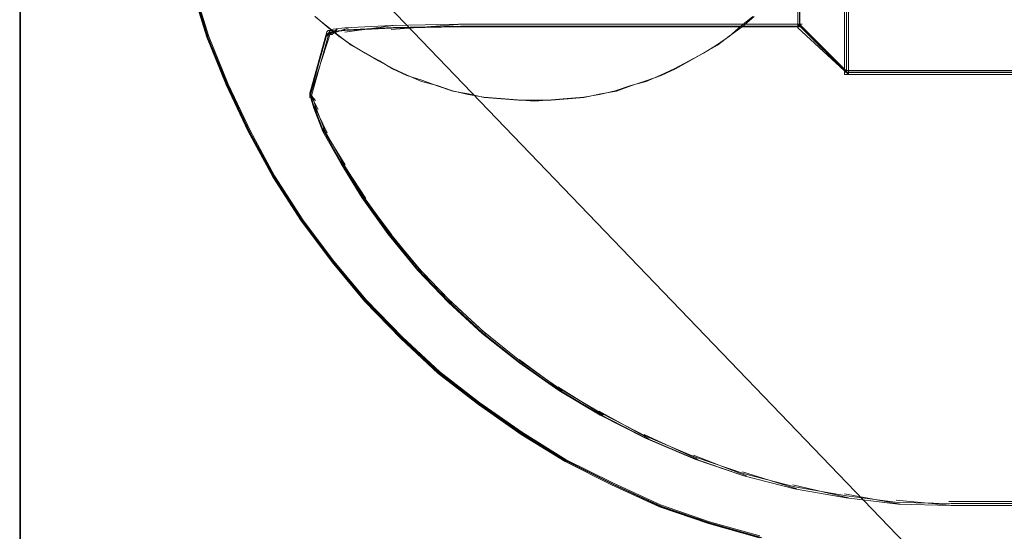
# Model space of a CAD drawing. Header units: millimetres. Extents: x -1290 to 1795, y -4192 to -1311.
# Tile 50 of 256: x 521.41 to 525.51, y -3286.73 to -3284.6. Entities that reach past the tile are written whole.
import ezdxf

# ---------------------------------------------------------------- set-up
doc = ezdxf.new("R2010")
doc.units = ezdxf.units.MM
doc.layers.add('Aparatura', color=7, linetype='Continuous', lineweight=13)

msp = doc.modelspace()

# ---------------------------------------------------------------- linework, layer by layer
at = {"layer": 'Aparatura', "lineweight": 13}
for points in [[(521.4124, -3293.4336), (521.4124, -3243.7147), (521.4124, -3293.4336)], [(597.6812, -3243.7147), (597.6812, -3266.6069), (525.6258, -3266.6069), (525.6258, -3243.7147), (521.4124, -3243.7147), (521.4124, -3293.4336), (525.6258, -3293.4336), (525.6258, -3270.5413), (597.6812, -3270.5413), (597.6812, -3293.4336), (601.8134, -3293.4336), (601.8134, -3243.7147), (597.6812, -3243.7147)], [(521.416, -3293.4318), (521.416, -3243.7165), (521.416, -3293.4318)], [(597.716, -3243.7165), (597.716, -3266.6117), (525.6289, -3266.6117), (525.6289, -3243.7165), (521.416, -3243.7165), (521.416, -3293.4318), (525.6289, -3293.4318), (525.6289, -3270.5366), (597.716, -3270.5366), (597.716, -3293.4318), (601.8471, -3293.4318), (601.8471, -3243.7165), (597.716, -3243.7165)], [(524.861, -3284.8322), (524.861, -3282.9758), (524.861, -3282.5483), (524.861, -3282.4076), (524.861, -3282.348), (524.861, -3282.3318), (524.861, -3282.3264), (524.861, -3282.321), (524.861, -3282.3264), (524.7675, -3282.4076), (524.6974, -3282.4779), (524.6682, -3282.4996), (524.6565, -3282.5104), (524.6507, -3282.5158), (524.6507, -3282.5158), (524.6507, -3282.5212), (524.6507, -3284.6374), (524.861, -3284.8322)], [(524.8528, -3284.8239), (524.8528, -3282.9798), (524.8528, -3282.5551), (524.8528, -3282.4153), (524.8528, -3282.3561), (524.8528, -3282.34), (524.8528, -3282.3346), (524.8528, -3282.3292), (524.8528, -3282.3346), (524.7666, -3282.4153), (524.702, -3282.4852), (524.6751, -3282.5067), (524.6643, -3282.5174), (524.6589, -3282.5228), (524.6589, -3282.5228), (524.6589, -3282.5282), (524.6589, -3284.6304), (524.8528, -3284.8239)], [(524.8438, -3284.8322), (524.8438, -3282.9758), (524.8438, -3282.5483), (524.8438, -3282.4076), (524.8438, -3282.348), (524.8438, -3282.3318), (524.8438, -3282.3264), (524.8438, -3282.321), (524.8438, -3284.8322)], [(524.6507, -3282.5143), (524.6507, -3282.5197), (524.6507, -3284.6386), (524.6507, -3282.5143)], [(522.7655, -3284.6547), (522.9758, -3284.6267), (522.7655, -3284.6547)], [(522.9586, -3284.6439), (523.255, -3284.6217), (522.9586, -3284.6439)], [(523.2381, -3284.6217), (523.3571, -3284.6217), (523.2381, -3284.6217)], [(524.6679, -3284.6217), (524.6679, -3284.6217), (524.0474, -3284.6217), (523.612, -3284.6217), (523.4487, -3284.6217), (523.3726, -3284.6217), (523.3508, -3284.6217), (523.3453, -3284.6217), (523.3399, -3284.6217), (524.6679, -3284.6217)], [(524.861, -3284.8322), (524.6507, -3284.6217), (524.861, -3284.8322)], [(522.7071, -3284.6536), (522.6204, -3284.9234), (522.7071, -3284.6536)], [(522.6902, -3284.6709), (522.704, -3284.6483), (522.7178, -3284.6483), (522.6902, -3284.6709)], [(522.701, -3284.6655), (522.712, -3284.6655), (522.734, -3284.6429), (522.701, -3284.6655)], [(522.7171, -3284.6601), (522.7823, -3284.6375), (522.7171, -3284.6601)], [(524.8438, -3284.8149), (524.8438, -3284.8149), (525.3681, -3284.8149), (525.6903, -3284.8149), (525.8105, -3284.8149), (525.8651, -3284.8149), (525.8815, -3284.8149), (525.8869, -3284.8149), (525.8869, -3284.8149), (524.8438, -3284.8149)], [(522.6204, -3284.9288), (522.6204, -3284.9066), (522.6204, -3284.9066), (522.6204, -3284.9066), (522.6204, -3284.9288)], [(522.6429, -3284.9396), (522.6204, -3284.9116), (522.6429, -3284.9396)], [(522.6537, -3284.9773), (522.6257, -3284.9224), (522.6537, -3284.9773)], [(522.6913, -3285.074), (522.6365, -3284.9601), (522.6913, -3285.074)], [(522.7662, -3285.2083), (522.6741, -3285.0567), (522.7662, -3285.2083)], [(522.8522, -3285.3481), (522.7494, -3285.1911), (522.8522, -3285.3481)], [(522.9597, -3285.4986), (522.835, -3285.3312), (522.9597, -3285.4986)], [(523.0833, -3285.6491), (522.9425, -3285.4814), (523.0833, -3285.6491)], [(523.212, -3285.7835), (523.0661, -3285.6319), (523.212, -3285.7835)], [(523.3517, -3285.9125), (523.1951, -3285.7663), (523.3517, -3285.9125)], [(523.5076, -3286.0361), (523.3345, -3285.8956), (523.5076, -3286.0361)], [(523.6688, -3286.1492), (523.4904, -3286.0192), (523.6688, -3286.1492)], [(523.8405, -3286.2513), (523.6516, -3286.132), (523.8405, -3286.2513)], [(524.0286, -3286.3479), (523.8233, -3286.234), (524.0286, -3286.3479)], [(524.2329, -3286.4341), (524.0114, -3286.3307), (524.2329, -3286.4341)], [(524.4368, -3286.5038), (524.2157, -3286.4169), (524.4368, -3286.5038)], [(524.6464, -3286.5577), (524.4196, -3286.4866), (524.6464, -3286.5577)], [(524.861, -3286.5954), (524.6292, -3286.5405), (524.861, -3286.5954)], [(525.076, -3286.622), (524.8438, -3286.5782), (525.076, -3286.622)], [(525.296, -3286.6274), (525.0588, -3286.6051), (525.296, -3286.6274)], [(525.2792, -3286.6105), (525.2792, -3286.6105), (526.4102, -3286.6105), (527.1192, -3286.6105), (527.3789, -3286.6105), (527.4926, -3286.6105), (527.5251, -3286.6105), (527.5413, -3286.6105), (527.5467, -3286.6105), (525.2792, -3286.6105)]]:
    msp.add_lwpolyline(points, close=True, dxfattribs=at)
for points in [[(525.6903, -3282.321), (525.3681, -3282.321), (524.8438, -3282.321), (524.8438, -3282.321), (524.8438, -3282.3264), (524.8438, -3282.3318), (524.8438, -3282.348), (524.8438, -3282.4076), (524.8438, -3282.5483), (524.8438, -3282.9758), (524.8438, -3284.8322), (524.8438, -3284.8322), (525.3681, -3284.8322), (525.6903, -3284.8322)], [(525.6852, -3282.3292), (525.3682, -3282.3292), (524.8524, -3282.3292), (524.8524, -3282.3292), (524.8524, -3282.3346), (524.8524, -3282.34), (524.8524, -3282.3561), (524.8524, -3282.4153), (524.8524, -3282.5551), (524.8524, -3282.9798), (524.8524, -3284.8239), (524.8524, -3284.8239), (525.3682, -3284.8239), (525.6852, -3284.8239)], [(526.4148, -3286.6274), (525.2884, -3286.6274), (525.2884, -3286.6274), (525.0674, -3286.622), (524.8518, -3286.5951), (524.6362, -3286.5573), (524.426, -3286.5034), (524.2212, -3286.4334), (524.0163, -3286.3471), (523.8277, -3286.2501), (523.6552, -3286.1477), (523.4935, -3286.0345), (523.3372, -3285.9105), (523.1971, -3285.7811), (523.0677, -3285.6463), (522.9438, -3285.4954), (522.836, -3285.3445), (522.7497, -3285.2043), (522.6743, -3285.0696), (522.6365, -3284.9725), (522.6258, -3284.9348), (522.6204, -3284.924), (522.6204, -3284.9186), (522.6204, -3284.9186), (522.6204, -3284.9186), (522.6904, -3284.6653), (522.6904, -3284.6653), (522.6958, -3284.6599), (522.7012, -3284.6599), (522.7066, -3284.6599), (522.7174, -3284.6545), (522.7659, -3284.6491), (522.9599, -3284.6383), (523.2402, -3284.6329), (523.3426, -3284.6329), (523.348, -3284.6329), (523.3534, -3284.6329), (523.375, -3284.6329), (523.4504, -3284.6329), (523.6121, -3284.6329), (524.0433, -3284.6329), (524.6577, -3284.6329), (524.6577, -3284.6329), (524.6577, -3282.5253)], [(525.1674, -3286.8588), (522.008, -3283.568), (522.008, -3283.568), (522.0134, -3283.8003), (522.035, -3284.0219), (522.0728, -3284.2434), (522.1268, -3284.4596), (522.1916, -3284.6703), (522.2726, -3284.8702), (522.3644, -3285.0648), (522.467, -3285.2539), (522.5859, -3285.4376), (522.7155, -3285.6105), (522.8505, -3285.7726), (523.0017, -3285.9293), (523.1583, -3286.0752), (523.3258, -3286.2049), (523.504, -3286.3292), (523.6876, -3286.4427), (523.882, -3286.54), (524.0818, -3286.6318), (524.2871, -3286.7021), (524.4977, -3286.7615)], [(522.1264, -3284.4658), (522.1909, -3284.676), (522.2717, -3284.8754), (522.3631, -3285.0695), (522.4654, -3285.2581), (522.5838, -3285.4413), (522.7129, -3285.6138), (522.8475, -3285.7755), (522.9981, -3285.9318), (523.1542, -3286.0773), (523.321, -3286.2066), (523.4986, -3286.3306), (523.6815, -3286.4438), (523.8753, -3286.5408), (524.0744, -3286.6324), (524.2789, -3286.7025), (524.4887, -3286.7618)], [(524.499, -3286.7598), (524.2888, -3286.7006), (524.0839, -3286.6307), (523.8845, -3286.5393), (523.6904, -3286.4425), (523.5072, -3286.3296), (523.3293, -3286.2059), (523.1622, -3286.0769), (523.0059, -3285.9317), (522.8549, -3285.7757), (522.7202, -3285.6144), (522.5908, -3285.4423), (522.4722, -3285.2595), (522.3698, -3285.0713), (522.2782, -3284.8777), (522.1973, -3284.6788), (522.1326, -3284.4691)], [(524.4927, -3286.7535), (524.2832, -3286.6944), (524.0791, -3286.6245), (523.8804, -3286.5331), (523.687, -3286.4364), (523.5044, -3286.3235), (523.3271, -3286.1998), (523.1606, -3286.0708), (523.0048, -3285.9257), (522.8544, -3285.7698), (522.7202, -3285.6086), (522.5912, -3285.4365), (522.4731, -3285.2538), (522.371, -3285.0656), (522.2797, -3284.8721), (522.1991, -3284.6732), (522.1347, -3284.4636)], [(522.6404, -3284.5906), (522.6891, -3284.6285), (522.7432, -3284.6718), (522.7918, -3284.7097), (522.8513, -3284.7422), (522.9054, -3284.7747), (522.9649, -3284.8072), (523.0244, -3284.8342), (523.0839, -3284.8613), (523.1489, -3284.8775), (523.2138, -3284.8992), (523.2787, -3284.9154), (523.3436, -3284.9262), (523.4139, -3284.9317), (523.4842, -3284.9371), (523.5546, -3284.9425), (523.6249, -3284.9371), (523.6898, -3284.9317), (523.7601, -3284.9262), (523.825, -3284.9154), (523.8899, -3284.8992), (523.9548, -3284.8775), (524.0198, -3284.8613), (524.0793, -3284.8342), (524.1388, -3284.8072), (524.1983, -3284.7747), (524.2578, -3284.7422), (524.3119, -3284.7097), (524.366, -3284.6718), (524.4146, -3284.6285), (524.4633, -3284.5906)], [(522.6404, -3284.5907), (522.6891, -3284.6286), (522.7432, -3284.6719), (522.7918, -3284.7097), (522.8513, -3284.7422), (522.9054, -3284.7747), (522.9649, -3284.8072), (523.0244, -3284.8342), (523.0839, -3284.8613), (523.1489, -3284.8775), (523.2138, -3284.8992), (523.2787, -3284.9154), (523.3436, -3284.9262), (523.4139, -3284.9317), (523.4842, -3284.9371), (523.5546, -3284.9425), (523.6249, -3284.9371), (523.6898, -3284.9317), (523.7601, -3284.9262), (523.825, -3284.9154), (523.8899, -3284.8992), (523.9548, -3284.8775), (524.0198, -3284.8613), (524.0793, -3284.8342), (524.1388, -3284.8072), (524.1983, -3284.7747), (524.2578, -3284.7422), (524.3119, -3284.7097), (524.366, -3284.6719), (524.4146, -3284.6286), (524.4633, -3284.5907)], [(524.4633, -3284.5907), (524.4146, -3284.6286), (524.366, -3284.6719), (524.3119, -3284.7097), (524.2578, -3284.7422), (524.1983, -3284.7747), (524.1388, -3284.8072), (524.0793, -3284.8342), (524.0198, -3284.8613), (523.9548, -3284.8775), (523.8899, -3284.8992), (523.825, -3284.9154), (523.7601, -3284.9262), (523.6898, -3284.9317), (523.6249, -3284.9371), (523.5546, -3284.9425), (523.4842, -3284.9371), (523.4139, -3284.9317), (523.3436, -3284.9262), (523.2787, -3284.9154), (523.2138, -3284.8992), (523.1489, -3284.8775), (523.0839, -3284.8613), (523.0244, -3284.8342), (522.9649, -3284.8072), (522.9054, -3284.7747), (522.8513, -3284.7422), (522.7918, -3284.7097), (522.7432, -3284.6719), (522.6891, -3284.6286), (522.6404, -3284.5907)], [(522.6423, -3284.5899), (522.6914, -3284.6336), (522.7404, -3284.6717), (522.7949, -3284.7099), (522.8495, -3284.7426), (522.9094, -3284.7753), (522.9639, -3284.808), (523.0239, -3284.8353), (523.0893, -3284.8571), (523.1492, -3284.8789), (523.2146, -3284.9007), (523.28, -3284.9116), (523.3454, -3284.928), (523.4163, -3284.9334), (523.4872, -3284.9389), (523.5526, -3284.9389), (523.6234, -3284.9389), (523.6943, -3284.9334), (523.7597, -3284.928), (523.8305, -3284.9116), (523.896, -3284.9007), (523.9559, -3284.8789), (524.0213, -3284.8571), (524.0813, -3284.8353), (524.1412, -3284.808), (524.2012, -3284.7753), (524.2557, -3284.7426), (524.3156, -3284.7099), (524.3647, -3284.6717), (524.4192, -3284.6336), (524.4683, -3284.5899)], [(522.6423, -3284.5899), (522.6914, -3284.6336), (522.7404, -3284.6717), (522.7949, -3284.7099), (522.8495, -3284.7426), (522.9094, -3284.7753), (522.9639, -3284.808), (523.0239, -3284.8353), (523.0893, -3284.8571), (523.1492, -3284.8789), (523.2146, -3284.9007), (523.28, -3284.9116), (523.3454, -3284.928), (523.4163, -3284.9334), (523.4872, -3284.9389), (523.5526, -3284.9389), (523.6234, -3284.9389), (523.6943, -3284.9334), (523.7597, -3284.928), (523.8305, -3284.9116), (523.896, -3284.9007), (523.9559, -3284.8789), (524.0213, -3284.8571), (524.0813, -3284.8353), (524.1412, -3284.808), (524.2012, -3284.7753), (524.2557, -3284.7426), (524.3156, -3284.7099), (524.3647, -3284.6717), (524.4192, -3284.6336), (524.4683, -3284.5899)], [(524.4683, -3284.5899), (524.4192, -3284.6336), (524.3647, -3284.6717), (524.3156, -3284.7099), (524.2557, -3284.7426), (524.2012, -3284.7753), (524.1412, -3284.808), (524.0813, -3284.8353), (524.0213, -3284.8571), (523.9559, -3284.8789), (523.896, -3284.9007), (523.8305, -3284.9116), (523.7597, -3284.928), (523.6943, -3284.9334), (523.6234, -3284.9389), (523.5526, -3284.9389), (523.4872, -3284.9389), (523.4163, -3284.9334), (523.3454, -3284.928), (523.28, -3284.9116), (523.2146, -3284.9007), (523.1492, -3284.8789), (523.0893, -3284.8571), (523.0239, -3284.8353), (522.9639, -3284.808), (522.9094, -3284.7753), (522.8495, -3284.7426), (522.7949, -3284.7099), (522.7404, -3284.6717), (522.6914, -3284.6336), (522.6423, -3284.5899)], [(525.6872, -3284.8168), (525.3692, -3284.8168), (524.8518, -3284.8168), (524.8518, -3284.8168), (524.8518, -3284.8168), (524.6577, -3284.6217), (524.6577, -3284.6217), (524.0433, -3284.6217), (523.6121, -3284.6217), (523.4504, -3284.6217), (523.375, -3284.6217), (523.3534, -3284.6217), (523.348, -3284.6217), (523.3426, -3284.6217), (523.2402, -3284.6217), (522.9599, -3284.6271), (522.7659, -3284.6379), (522.7174, -3284.6434), (522.7066, -3284.6488), (522.7012, -3284.6488), (522.6958, -3284.6488), (522.6904, -3284.6542), (522.6904, -3284.6542), (522.6204, -3284.909), (522.6204, -3284.909), (522.6204, -3284.909), (522.6204, -3284.9144), (522.6258, -3284.9252), (522.6365, -3284.9632), (522.6743, -3285.0608), (522.7497, -3285.1963), (522.836, -3285.3372), (522.9438, -3285.489), (523.0677, -3285.6408), (523.1971, -3285.7763), (523.3372, -3285.9064), (523.4935, -3286.0311), (523.6552, -3286.1449), (523.8277, -3286.2479), (524.0163, -3286.3455), (524.2212, -3286.4323), (524.426, -3286.5027), (524.6362, -3286.5569), (524.8518, -3286.5949), (525.0674, -3286.622), (525.2884, -3286.6274), (525.2884, -3286.6274), (526.4148, -3286.6274)], [(525.6852, -3284.8235), (525.3682, -3284.8235), (524.8526, -3284.8235), (524.8526, -3284.8235), (524.8526, -3284.8235), (524.6592, -3284.6299), (524.6592, -3284.6299), (524.0468, -3284.6299), (523.617, -3284.6299), (523.4559, -3284.6299), (523.3807, -3284.6299), (523.3592, -3284.6299), (523.3538, -3284.6299), (523.3484, -3284.6299), (523.2464, -3284.6299), (522.967, -3284.6353), (522.7737, -3284.6461), (522.7253, -3284.6514), (522.7146, -3284.6568), (522.7092, -3284.6568), (522.7038, -3284.6568), (522.6984, -3284.6622), (522.6984, -3284.6622), (522.6286, -3284.9149), (522.6286, -3284.9149), (522.6286, -3284.9149), (522.6286, -3284.9202), (522.634, -3284.931), (522.6447, -3284.9686), (522.6823, -3285.0654), (522.7575, -3285.1998), (522.8435, -3285.3396), (522.9509, -3285.4901), (523.0745, -3285.6407), (523.2034, -3285.7751), (523.3431, -3285.9041), (523.4988, -3286.0278), (523.66, -3286.1407), (523.8319, -3286.2428), (524.0199, -3286.3396), (524.224, -3286.4256), (524.4282, -3286.4955), (524.6377, -3286.5493), (524.8526, -3286.5869), (525.0674, -3286.6138), (525.2877, -3286.6191), (525.2877, -3286.6191), (526.4104, -3286.6191)]]:
    msp.add_lwpolyline(points, dxfattribs=at)

doc.saveas('drawing.dxf')
